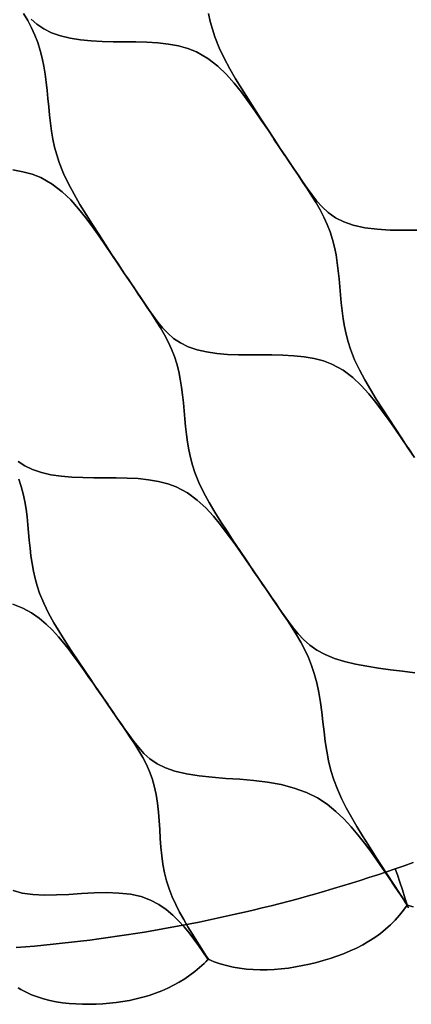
# Model space of a CAD drawing. Header units: centimetres. Extents: x -135 to 135, y -135 to 135.
# Tile 5 of 17: x 10 to 43, y -134 to -51. Entities that reach past the tile are written whole.
import ezdxf

# ---------------------------------------------------------------- set-up
doc = ezdxf.new("R2010")
doc.units = ezdxf.units.CM
doc.layers.get('0').update_dxf_attribs({"true_color": 0x5890e1})

msp = doc.modelspace()

# ---------------------------------------------------------------- linework, layer by layer
at = {"color": 206, "true_color": 0x6c0888}
for points in [[(10.734, -50.121), (11.078, -50.718), (11.398, -51.327), (11.68, -51.947), (11.923, -52.583), (12.128, -53.235), (12.298, -53.896), (12.439, -54.568), (12.553, -55.245), (12.645, -55.932), (12.72, -56.621), (12.786, -57.312), (12.848, -58.004), (12.916, -58.696), (12.995, -59.384), (13.091, -60.068), (13.209, -60.744), (13.354, -61.411), (13.531, -62.071), (13.743, -62.717), (14.108, -63.63), (14.529, -64.519), (14.994, -65.391), (15.489, -66.248), (16.006, -67.096), (16.539, -67.937), (17.079, -68.771), (17.622, -69.606), (18.166, -70.439), (18.712, -71.27), (19.264, -72.096), (18.719, -71.275), (19.264, -72.096), (18.723, -71.282), (19.264, -72.096), (18.724, -71.29), (19.264, -72.096), (18.725, -71.297), (19.264, -72.096), (18.727, -71.302), (19.264, -72.096), (18.731, -71.305), (18.195, -70.512), (17.656, -69.721), (17.111, -68.931), (16.556, -68.144), (15.979, -67.366), (15.369, -66.606), (14.708, -65.869), (13.979, -65.169), (13.149, -64.527), (12.178, -63.978), (11.452, -63.694), (10.66, -63.479), (9.808, -63.325)], [(11.356, -50.588), (11.855, -51.03), (12.432, -51.424), (13.1, -51.754), (13.849, -52.016), (14.662, -52.212), (15.531, -52.349), (16.434, -52.436), (17.364, -52.481), (18.305, -52.501), (19.255, -52.51), (20.207, -52.521), (21.146, -52.549), (22.066, -52.607), (22.96, -52.709), (23.812, -52.863), (24.604, -53.078), (25.33, -53.362), (26.302, -53.913), (27.132, -54.558), (27.862, -55.26), (28.523, -56), (29.134, -56.764), (29.711, -57.545), (30.267, -58.336), (30.812, -59.13), (31.352, -59.925), (31.888, -60.722), (32.421, -61.519), (32.806, -62.094), (33.189, -62.667), (33.573, -63.243), (33.955, -63.816), (34.336, -64.392), (34.715, -64.964), (35.09, -65.544), (35.451, -66.124), (35.792, -66.714), (36.107, -67.315), (36.385, -67.928), (36.623, -68.555), (36.824, -69.197), (36.989, -69.849), (37.125, -70.51), (37.233, -71.176), (37.32, -71.851), (37.39, -72.527), (37.449, -73.206), (37.506, -73.884), (37.567, -74.562), (37.638, -75.234), (37.727, -75.902), (37.837, -76.562), (37.974, -77.211), (38.142, -77.852), (38.344, -78.479), (38.694, -79.361), (39.1, -80.22), (39.549, -81.061), (40.028, -81.888), (40.531, -82.706), (41.051, -83.521), (41.58, -84.332), (42.115, -85.148), (42.655, -85.97), (43.201, -86.794), (43.757, -87.621), (43.208, -86.801), (43.757, -87.621), (43.213, -86.809), (43.757, -87.621), (43.214, -86.817), (43.757, -87.621), (43.215, -86.823), (43.757, -87.621), (43.216, -86.827), (43.757, -87.621), (43.219, -86.828), (42.683, -86.041), (42.149, -85.262), (41.611, -84.488), (41.066, -83.723), (40.502, -82.971), (39.906, -82.237), (39.261, -81.529), (38.548, -80.858), (37.735, -80.246), (36.78, -79.724), (36.064, -79.456), (35.281, -79.257), (34.438, -79.116), (33.552, -79.026), (32.639, -78.979), (31.707, -78.96), (30.762, -78.957), (29.817, -78.957), (28.882, -78.945), (27.957, -78.907), (27.059, -78.829), (26.195, -78.7), (25.387, -78.514), (24.643, -78.262), (23.98, -77.942), (23.407, -77.559), (22.912, -77.128), (22.474, -76.662), (22.078, -76.176), (21.707, -75.675), (21.352, -75.169), (21.001, -74.66), (20.651, -74.149), (20.303, -73.638), (19.956, -73.123), (19.61, -72.61), (19.264, -72.097), (18.712, -71.27), (18.166, -70.439), (17.622, -69.606), (17.079, -68.771), (16.539, -67.937), (16.006, -67.096), (15.489, -66.248), (14.994, -65.391), (14.529, -64.519), (14.108, -63.63), (13.743, -62.717), (13.531, -62.071), (13.354, -61.411), (13.209, -60.744), (13.091, -60.068), (12.995, -59.384), (12.916, -58.696), (12.848, -58.004), (12.786, -57.312), (12.72, -56.621), (12.645, -55.932), (12.553, -55.245), (12.439, -54.568), (12.298, -53.896), (12.128, -53.235), (11.923, -52.583), (11.68, -51.947), (11.398, -51.327), (11.078, -50.718), (10.734, -50.121)], [(26.36, -50.123), (26.505, -50.791), (26.682, -51.452), (26.894, -52.1), (27.26, -53.014), (27.681, -53.905), (28.147, -54.78), (28.642, -55.641), (29.16, -56.492), (29.694, -57.337), (30.235, -58.176), (30.778, -59.015), (31.323, -59.853), (31.869, -60.688), (32.421, -61.519), (31.876, -60.692), (32.421, -61.519), (31.879, -60.699), (32.421, -61.519), (31.881, -60.707), (32.421, -61.519), (31.882, -60.715), (32.421, -61.519), (31.884, -60.72), (32.421, -61.519), (31.888, -60.722), (31.352, -59.925), (30.812, -59.13), (30.267, -58.336), (29.711, -57.545), (29.134, -56.764), (28.523, -56), (27.862, -55.26), (27.132, -54.558), (26.302, -53.913), (25.33, -53.362), (24.604, -53.078), (23.812, -52.863), (22.96, -52.709), (22.066, -52.607), (21.146, -52.549), (20.207, -52.521), (19.255, -52.51), (18.305, -52.501), (17.364, -52.481), (16.434, -52.436), (15.531, -52.349), (14.662, -52.212), (13.849, -52.016), (13.1, -51.754), (12.432, -51.424), (11.855, -51.03), (11.356, -50.588)], [(43.946, -68.431), (42.819, -68.43), (41.7, -68.408), (40.612, -68.342), (39.566, -68.21), (38.587, -67.995), (37.782, -67.722), (37.072, -67.368), (36.466, -66.941), (35.945, -66.46), (35.488, -65.945), (35.072, -65.408), (34.681, -64.859), (34.3, -64.306), (33.922, -63.751), (33.545, -63.194), (33.17, -62.637), (32.795, -62.077), (32.421, -61.519), (31.869, -60.688), (31.323, -59.853), (30.778, -59.015), (30.235, -58.176), (29.694, -57.337), (29.16, -56.492), (28.642, -55.641), (28.147, -54.78), (27.681, -53.905), (27.26, -53.014), (26.894, -52.1), (26.682, -51.452), (26.505, -50.791), (26.36, -50.123)], [(43.757, -87.621), (43.201, -86.794), (42.655, -85.97), (42.115, -85.148), (41.58, -84.332), (41.051, -83.521), (40.531, -82.706), (40.028, -81.888), (39.549, -81.061), (39.1, -80.22), (38.694, -79.361), (38.344, -78.479), (38.142, -77.852), (37.974, -77.211), (37.837, -76.562), (37.727, -75.902), (37.638, -75.234), (37.567, -74.562), (37.506, -73.884), (37.449, -73.206), (37.39, -72.527), (37.32, -71.851), (37.233, -71.176), (37.125, -70.51), (36.989, -69.849), (36.824, -69.197), (36.623, -68.555), (36.385, -67.928), (36.107, -67.315), (35.792, -66.714), (35.451, -66.124), (35.09, -65.544), (34.715, -64.964), (34.336, -64.392), (33.955, -63.816), (33.573, -63.243), (33.189, -62.667), (32.806, -62.094), (32.421, -61.519), (32.806, -62.101), (32.421, -61.519), (32.802, -62.094), (32.421, -61.519), (32.8, -62.087), (32.421, -61.519), (32.8, -62.081), (32.421, -61.519), (32.798, -62.078), (32.421, -61.519), (32.795, -62.077), (33.17, -62.637), (33.545, -63.194), (33.922, -63.751), (34.3, -64.306), (34.681, -64.859), (35.072, -65.408), (35.488, -65.945), (35.945, -66.46), (36.466, -66.941), (37.072, -67.368), (37.782, -67.722), (38.587, -67.995), (39.566, -68.21), (40.612, -68.342), (41.7, -68.408), (42.819, -68.43), (43.946, -68.431)], [(9.808, -63.325), (10.66, -63.479), (11.452, -63.694), (12.178, -63.978), (13.149, -64.527), (13.979, -65.169), (14.708, -65.869), (15.369, -66.606), (15.979, -67.366), (16.556, -68.144), (17.111, -68.931), (17.656, -69.721), (18.195, -70.512), (18.731, -71.305), (19.264, -72.097), (19.648, -72.668), (20.032, -73.238), (20.416, -73.811), (20.798, -74.38), (21.179, -74.95), (21.558, -75.52), (21.933, -76.095), (22.294, -76.671), (22.635, -77.256), (22.95, -77.853), (23.228, -78.459), (23.466, -79.08), (23.667, -79.716), (23.832, -80.36), (23.968, -81.015), (24.076, -81.673), (24.163, -82.34), (24.233, -83.008), (24.292, -83.678), (24.349, -84.347), (24.41, -85.015), (24.482, -85.678), (24.571, -86.336), (24.682, -86.985), (24.819, -87.624), (24.988, -88.256), (25.192, -88.873), (25.544, -89.743), (25.953, -90.591), (26.405, -91.422), (26.889, -92.24), (27.395, -93.049), (27.918, -93.854), (28.45, -94.656), (28.987, -95.462), (29.527, -96.27), (30.072, -97.079), (30.625, -97.891), (30.079, -97.087), (30.625, -97.891), (30.083, -97.096), (30.625, -97.891), (30.085, -97.104), (30.625, -97.891), (30.086, -97.11), (30.625, -97.891), (30.087, -97.113), (30.625, -97.891), (30.09, -97.113), (29.556, -96.34), (29.02, -95.572), (28.481, -94.811), (27.934, -94.054), (27.366, -93.31), (26.767, -92.584), (26.118, -91.883), (25.402, -91.219), (24.586, -90.612), (23.628, -90.096), (22.911, -89.831), (22.128, -89.633), (21.284, -89.493), (20.398, -89.404), (19.486, -89.355), (18.554, -89.336), (17.609, -89.332), (16.665, -89.331), (15.73, -89.318), (14.806, -89.279), (13.909, -89.202), (13.045, -89.075), (12.238, -88.892), (11.494, -88.644), (10.831, -88.329), (10.258, -87.952)], [(43.775, -105.815), (42.745, -105.671), (41.722, -105.54), (40.715, -105.406), (39.725, -105.256), (38.766, -105.076), (37.847, -104.855), (36.991, -104.589), (36.204, -104.268), (35.505, -103.892), (34.902, -103.464), (34.382, -102.998), (33.922, -102.505), (33.508, -101.999), (33.122, -101.482), (32.755, -100.966), (32.393, -100.449), (32.034, -99.934), (31.678, -99.42), (31.324, -98.907), (30.974, -98.398), (30.625, -97.891), (30.072, -97.079), (29.527, -96.27), (28.987, -95.462), (28.45, -94.656), (27.918, -93.854), (27.395, -93.049), (26.889, -92.24), (26.405, -91.422), (25.953, -90.591), (25.544, -89.743), (25.192, -88.873), (24.988, -88.256), (24.819, -87.624), (24.682, -86.985), (24.571, -86.336), (24.482, -85.678), (24.41, -85.015), (24.349, -84.347), (24.292, -83.678), (24.233, -83.008), (24.163, -82.34), (24.076, -81.673), (23.968, -81.015), (23.832, -80.36), (23.667, -79.716), (23.466, -79.08), (23.228, -78.459), (22.95, -77.853), (22.635, -77.256), (22.294, -76.671), (21.933, -76.095), (21.558, -75.52), (21.179, -74.95), (20.798, -74.38), (20.416, -73.811), (20.032, -73.238), (19.648, -72.668), (19.264, -72.097), (19.649, -72.675), (19.264, -72.097), (19.645, -72.669), (19.264, -72.097), (19.643, -72.662), (19.264, -72.097), (19.643, -72.656), (19.264, -72.097), (19.641, -72.652), (19.264, -72.097), (19.61, -72.61), (19.956, -73.123), (20.303, -73.638), (20.651, -74.149), (21.001, -74.66), (21.352, -75.169), (21.707, -75.675), (22.078, -76.176), (22.474, -76.662), (22.912, -77.128), (23.407, -77.559), (23.98, -77.942), (24.643, -78.262), (25.387, -78.514), (26.195, -78.7), (27.059, -78.829), (27.957, -78.907), (28.882, -78.945), (29.817, -78.957), (30.762, -78.957), (31.707, -78.96), (32.639, -78.979), (33.552, -79.026), (34.438, -79.116), (35.281, -79.257), (36.064, -79.456), (36.78, -79.724), (37.735, -80.246), (38.548, -80.858), (39.261, -81.529), (39.906, -82.237), (40.502, -82.971), (41.066, -83.723), (41.611, -84.488), (42.149, -85.262), (42.683, -86.041), (43.219, -86.828), (43.757, -87.621)], [(10.258, -87.952), (10.831, -88.329), (11.494, -88.644), (12.238, -88.892), (13.045, -89.075), (13.909, -89.202), (14.806, -89.279), (15.73, -89.318), (16.665, -89.331), (17.609, -89.332), (18.554, -89.336), (19.486, -89.355), (20.398, -89.404), (21.284, -89.493), (22.128, -89.633), (22.911, -89.831), (23.628, -90.096), (24.586, -90.612), (25.402, -91.219), (26.118, -91.883), (26.767, -92.584), (27.366, -93.31), (27.934, -94.054), (28.481, -94.811), (29.02, -95.572), (29.556, -96.34), (30.09, -97.113), (30.625, -97.891), (31.021, -98.468), (31.419, -99.046), (31.817, -99.629), (32.216, -100.213), (32.617, -100.803), (33.018, -101.396), (33.415, -101.996), (33.8, -102.605), (34.165, -103.227), (34.502, -103.862), (34.802, -104.514), (35.061, -105.182), (35.281, -105.861), (35.495, -106.665), (35.667, -107.478), (35.806, -108.299), (35.918, -109.122), (36.017, -109.949), (36.112, -110.776), (36.217, -111.599), (36.345, -112.421), (36.503, -113.234), (36.7, -114.043), (36.947, -114.846), (37.249, -115.641), (37.6, -116.429), (37.994, -117.215), (38.423, -117.999), (38.88, -118.784), (39.359, -119.569), (39.86, -120.367), (40.374, -121.166), (40.897, -121.971), (41.421, -122.777), (41.953, -123.597), (42.485, -124.416), (43.022, -125.237), (43.142, -125.431), (43.148, -125.429), (43.148, -125.43), (43.148, -125.434), (43.147, -125.437), (43.146, -125.438), (43.143, -125.441), (43.142, -125.441), (43.141, -125.442), (43.14, -125.442), (43.14, -125.441), (43.139, -125.44), (43.139, -125.44), (43.14, -125.436), (43.142, -125.431), (42.926, -125.103), (43.142, -125.431), (43.071, -125.314), (42.574, -124.565), (42.076, -123.822), (41.578, -123.083), (41.076, -122.347), (40.572, -121.619), (40.056, -120.896), (39.527, -120.185), (38.976, -119.486), (38.395, -118.803), (37.781, -118.144), (37.112, -117.509), (36.376, -116.913), (35.552, -116.371), (34.622, -115.906), (33.59, -115.534), (32.484, -115.251), (31.342, -115.048), (30.171, -114.903), (28.993, -114.801), (27.824, -114.718), (26.671, -114.628), (25.56, -114.511), (24.5, -114.343), (23.516, -114.109), (22.712, -113.832), (22.007, -113.485), (21.409, -113.074), (20.898, -112.614), (20.452, -112.126), (20.046, -111.616), (19.666, -111.097), (19.295, -110.571), (18.928, -110.047), (18.561, -109.52), (18.196, -108.992), (17.831, -108.464), (17.467, -107.937), (16.93, -107.152), (16.397, -106.365), (15.867, -105.576), (15.337, -104.787), (14.81, -103.998), (14.289, -103.204), (13.783, -102.404), (13.298, -101.595), (12.844, -100.771), (12.432, -99.933), (12.075, -99.071), (11.869, -98.46), (11.697, -97.837), (11.557, -97.206), (11.444, -96.566), (11.352, -95.919), (11.277, -95.268), (11.214, -94.61), (11.155, -93.954), (11.094, -93.297), (11.022, -92.641), (10.934, -91.987), (10.824, -91.342), (10.687, -90.701), (10.521, -90.068), (10.319, -89.444)], [(10.319, -89.444), (10.521, -90.068), (10.687, -90.701), (10.824, -91.342), (10.934, -91.987), (11.022, -92.641), (11.094, -93.297), (11.155, -93.954), (11.214, -94.61), (11.277, -95.268), (11.352, -95.919), (11.444, -96.566), (11.557, -97.206), (11.697, -97.837), (11.869, -98.46), (12.075, -99.071), (12.432, -99.933), (12.844, -100.771), (13.298, -101.595), (13.783, -102.404), (14.289, -103.204), (14.81, -103.998), (15.337, -104.787), (15.867, -105.576), (16.397, -106.365), (16.93, -107.152), (17.467, -107.938), (16.937, -107.161), (17.467, -107.938), (16.941, -107.171), (17.467, -107.938), (16.942, -107.179), (17.467, -107.938), (16.943, -107.185), (17.467, -107.938), (16.944, -107.187), (17.467, -107.938), (17.064, -107.354), (16.659, -106.77), (16.253, -106.188), (15.845, -105.607), (15.431, -105.026), (15.013, -104.45), (14.584, -103.875), (14.138, -103.31), (13.671, -102.754), (13.172, -102.211), (12.638, -101.689), (12.05, -101.192), (11.397, -100.735), (10.657, -100.334), (9.812, -100.01)], [(43.656, -125.571), (43.142, -125.431), (43.022, -125.237), (42.485, -124.416), (41.953, -123.597), (41.421, -122.777), (40.897, -121.971), (40.374, -121.166), (39.86, -120.367), (39.359, -119.569), (38.88, -118.784), (38.423, -117.999), (37.994, -117.215), (37.6, -116.429), (37.249, -115.641), (36.947, -114.846), (36.7, -114.043), (36.503, -113.234), (36.345, -112.421), (36.217, -111.599), (36.112, -110.776), (36.017, -109.949), (35.918, -109.122), (35.806, -108.299), (35.667, -107.478), (35.495, -106.665), (35.281, -105.861), (35.061, -105.182), (34.802, -104.514), (34.502, -103.862), (34.165, -103.227), (33.8, -102.605), (33.415, -101.996), (33.018, -101.396), (32.617, -100.803), (32.216, -100.213), (31.817, -99.629), (31.419, -99.046), (31.021, -98.468), (30.625, -97.891), (31.012, -98.462), (30.625, -97.891), (31.01, -98.458), (30.625, -97.891), (31.009, -98.453), (30.625, -97.891), (31.009, -98.448), (30.625, -97.891), (31.007, -98.443), (30.625, -97.891), (31.005, -98.44), (30.625, -97.891), (30.974, -98.398), (31.324, -98.907), (31.678, -99.42), (32.034, -99.934), (32.393, -100.449), (32.755, -100.966), (33.122, -101.482), (33.508, -101.999), (33.922, -102.505), (34.382, -102.998), (34.902, -103.464), (35.505, -103.892), (36.204, -104.268), (36.991, -104.589), (37.847, -104.855), (38.766, -105.076), (39.725, -105.256), (40.715, -105.406), (41.722, -105.54), (42.745, -105.671), (43.775, -105.815)], [(9.812, -100.01), (10.657, -100.334), (11.397, -100.735), (12.05, -101.192), (12.638, -101.689), (13.172, -102.211), (13.671, -102.754), (14.138, -103.31), (14.584, -103.875), (15.013, -104.45), (15.431, -105.026), (15.845, -105.607), (16.253, -106.188), (16.659, -106.77), (17.064, -107.354), (17.467, -107.937), (17.849, -108.491), (18.231, -109.046), (18.612, -109.601), (18.991, -110.154), (19.369, -110.71), (19.745, -111.266), (20.115, -111.824), (20.469, -112.388), (20.801, -112.959), (21.103, -113.541), (21.366, -114.136), (21.585, -114.742), (21.765, -115.36), (21.929, -116.087), (22.051, -116.821), (22.137, -117.562), (22.197, -118.303), (22.241, -119.047), (22.281, -119.788), (22.33, -120.524), (22.397, -121.256), (22.491, -121.976), (22.621, -122.685), (22.795, -123.38), (23.017, -124.061), (23.281, -124.723), (23.581, -125.374), (23.908, -126.012), (24.256, -126.64), (24.616, -127.256), (24.99, -127.871), (25.37, -128.478), (25.752, -129.079), (26.132, -129.676), (26.34, -130.002), (26.342, -130.002), (26.344, -130.004), (26.345, -130.005), (26.345, -130.006), (26.346, -130.009), (26.345, -130.013), (26.342, -130.017), (26.338, -130.02), (26.327, -130.022), (26.316, -130.022), (26.311, -130.021), (26.307, -130.019), (26.305, -130.017), (26.304, -130.015), (26.304, -130.014), (26.304, -130.013), (26.305, -130.012), (26.306, -130.012), (26.307, -130.013), (26.308, -130.013), (26.239, -129.91), (25.874, -129.374), (25.503, -128.84), (25.119, -128.306), (24.716, -127.777), (24.29, -127.258), (23.831, -126.749), (23.336, -126.26), (22.785, -125.794), (22.168, -125.368), (21.464, -124.997), (20.657, -124.707), (19.749, -124.511), (18.767, -124.402), (17.743, -124.368), (16.688, -124.39), (15.621, -124.446), (14.557, -124.515), (13.505, -124.569), (12.487, -124.585), (11.51, -124.536), (10.596, -124.403), (9.844, -124.197)], [(10.108, -129.011), (10.886, -128.947), (11.664, -128.879), (12.442, -128.807), (13.219, -128.729), (13.995, -128.647), (14.771, -128.561), (15.547, -128.469), (16.321, -128.373), (17.096, -128.271), (17.869, -128.166), (18.642, -128.057), (19.415, -127.941), (20.186, -127.822), (20.957, -127.698), (21.727, -127.569), (22.497, -127.436), (23.265, -127.298), (24.033, -127.155), (24.8, -127.008), (25.565, -126.855), (26.33, -126.699), (27.094, -126.538), (27.857, -126.372), (28.619, -126.202), (29.38, -126.027), (30.14, -125.848), (30.899, -125.663), (31.657, -125.475), (32.413, -125.281), (33.169, -125.083), (33.923, -124.881), (34.676, -124.674), (35.427, -124.463), (36.178, -124.246), (36.927, -124.026), (37.674, -123.801), (38.421, -123.571), (39.165, -123.337), (39.909, -123.099), (40.651, -122.855), (41.392, -122.608), (42.131, -122.356), (42.885, -122.094), (43.638, -121.827)], [(43.638, -121.827), (42.885, -122.094), (42.131, -122.356), (42.308, -122.872), (42.511, -123.474), (42.735, -124.146), (42.95, -124.801), (43.118, -125.321), (43.174, -125.498), (43.208, -125.607), (43.219, -125.647), (43.209, -125.621), (43.142, -125.431), (43.145, -125.43), (43.142, -125.431), (43.149, -125.429), (43.142, -125.431), (43.656, -125.571)], [(10.273, -132.412), (10.487, -132.541), (10.935, -132.779), (11.409, -132.99), (11.904, -133.175), (12.416, -133.334), (12.943, -133.469), (13.481, -133.58), (14.03, -133.667), (14.585, -133.732), (15.146, -133.776), (15.711, -133.8), (16.279, -133.803), (16.848, -133.789), (17.418, -133.76), (17.987, -133.713), (18.555, -133.649), (19.121, -133.568), (19.684, -133.469), (20.242, -133.351), (20.794, -133.211), (21.338, -133.05), (21.873, -132.868), (22.397, -132.666), (22.907, -132.443), (23.403, -132.2), (23.883, -131.937), (24.344, -131.654), (24.786, -131.354), (25.207, -131.037), (25.605, -130.704), (25.978, -130.355), (26.155, -130.176), (26.241, -130.085), (26.284, -130.039), (26.304, -130.016), (26.308, -130.013), (26.32, -130.007), (26.328, -130.004), (26.336, -130.003), (26.342, -130.002), (26.34, -130.002), (26.364, -130.012), (26.395, -130.026), (26.456, -130.053), (26.579, -130.104), (26.828, -130.204), (27.342, -130.381), (27.875, -130.53), (28.423, -130.653), (28.984, -130.751), (29.555, -130.822), (30.135, -130.869), (30.721, -130.891), (31.313, -130.889), (31.907, -130.863), (32.503, -130.813), (33.1, -130.742), (33.695, -130.648), (34.288, -130.537), (34.879, -130.408), (35.465, -130.265), (36.049, -130.105), (36.629, -129.932), (37.203, -129.739), (37.769, -129.529), (38.325, -129.299), (38.868, -129.048), (39.397, -128.774), (39.908, -128.478), (40.401, -128.157), (40.871, -127.817), (41.319, -127.459), (41.741, -127.083), (42.136, -126.69), (42.502, -126.283), (42.838, -125.863), (43.142, -125.431), (43.209, -125.621), (43.219, -125.647), (43.208, -125.607), (43.174, -125.498), (43.118, -125.321), (42.95, -124.801), (42.735, -124.146), (42.511, -123.474), (42.308, -122.872), (42.131, -122.356), (41.392, -122.608), (40.651, -122.855), (39.909, -123.099), (39.165, -123.337), (38.421, -123.571), (37.674, -123.801), (36.927, -124.026), (36.178, -124.246), (35.427, -124.463), (34.676, -124.674), (33.923, -124.881), (33.169, -125.083), (32.413, -125.281), (31.657, -125.475), (30.899, -125.663), (30.14, -125.848), (29.38, -126.027), (28.619, -126.202), (27.857, -126.372), (27.094, -126.538), (26.33, -126.699), (25.565, -126.855), (24.8, -127.008), (24.033, -127.155), (23.265, -127.298), (22.497, -127.436), (21.727, -127.569), (20.957, -127.698), (20.186, -127.822), (19.415, -127.941), (18.642, -128.057), (17.869, -128.166), (17.096, -128.271), (16.321, -128.373), (15.547, -128.469), (14.771, -128.561), (13.995, -128.647), (13.219, -128.729), (12.442, -128.807), (11.664, -128.879), (10.886, -128.947), (10.108, -129.011)], [(9.844, -124.197), (10.596, -124.403), (11.51, -124.536), (12.487, -124.585), (13.505, -124.569), (14.557, -124.515), (15.621, -124.446), (16.688, -124.39), (17.743, -124.368), (18.767, -124.402), (19.749, -124.511), (20.657, -124.707), (21.464, -124.997), (22.168, -125.368), (22.785, -125.794), (23.336, -126.26), (23.831, -126.749), (24.29, -127.258), (24.716, -127.777), (25.119, -128.306), (25.503, -128.84), (25.874, -129.374), (26.239, -129.91), (26.308, -130.013), (26.304, -130.016), (26.284, -130.039), (26.241, -130.085), (26.155, -130.176), (25.978, -130.355), (25.605, -130.704), (25.207, -131.037), (24.786, -131.354), (24.344, -131.654), (23.883, -131.937), (23.403, -132.2), (22.907, -132.443), (22.397, -132.666), (21.873, -132.868), (21.338, -133.05), (20.794, -133.211), (20.242, -133.351), (19.684, -133.469), (19.121, -133.568), (18.555, -133.649), (17.987, -133.713), (17.418, -133.76), (16.848, -133.789), (16.279, -133.803), (15.711, -133.8), (15.146, -133.776), (14.585, -133.732), (14.03, -133.667), (13.481, -133.58), (12.943, -133.469), (12.416, -133.334), (11.904, -133.175), (11.409, -132.99), (10.935, -132.779), (10.487, -132.541), (10.273, -132.412)]]:
    msp.add_lwpolyline(points, dxfattribs=at)
msp.add_lwpolyline([(17.467, -107.937), (17.834, -108.466), (17.467, -107.937), (17.831, -108.464), (18.196, -108.992), (18.561, -109.52), (18.928, -110.047), (19.295, -110.571), (19.666, -111.097), (20.046, -111.616), (20.452, -112.126), (20.898, -112.614), (21.409, -113.074), (22.007, -113.485), (22.712, -113.832), (23.516, -114.109), (24.5, -114.343), (25.56, -114.511), (26.671, -114.628), (27.824, -114.718), (28.993, -114.801), (30.171, -114.903), (31.342, -115.048), (32.484, -115.251), (33.59, -115.534), (34.622, -115.906), (35.552, -116.371), (36.376, -116.913), (37.112, -117.509), (37.781, -118.144), (38.395, -118.803), (38.976, -119.486), (39.527, -120.185), (40.056, -120.896), (40.572, -121.619), (41.076, -122.347), (41.578, -123.083), (42.076, -123.822), (42.574, -124.565), (43.071, -125.314), (43.142, -125.431), (42.838, -125.863), (42.502, -126.283), (42.136, -126.69), (41.741, -127.083), (41.319, -127.459), (40.871, -127.817), (40.401, -128.157), (39.908, -128.478), (39.397, -128.774), (38.868, -129.048), (38.325, -129.299), (37.769, -129.529), (37.203, -129.739), (36.629, -129.932), (36.049, -130.105), (35.465, -130.265), (34.879, -130.408), (34.288, -130.537), (33.695, -130.648), (33.1, -130.742), (32.503, -130.813), (31.907, -130.863), (31.313, -130.889), (30.721, -130.891), (30.135, -130.869), (29.555, -130.822), (28.984, -130.751), (28.423, -130.653), (27.875, -130.53), (27.342, -130.381), (26.828, -130.204), (26.579, -130.104), (26.456, -130.053), (26.395, -130.026), (26.364, -130.012), (26.34, -130.002), (26.132, -129.676), (25.752, -129.079), (25.37, -128.478), (24.99, -127.871), (24.616, -127.256), (24.256, -126.64), (23.908, -126.012), (23.581, -125.374), (23.281, -124.723), (23.017, -124.061), (22.795, -123.38), (22.621, -122.685), (22.491, -121.976), (22.397, -121.256), (22.33, -120.524), (22.281, -119.788), (22.241, -119.047), (22.197, -118.303), (22.137, -117.562), (22.051, -116.821), (21.929, -116.087), (21.765, -115.36), (21.585, -114.742), (21.366, -114.136), (21.103, -113.541), (20.801, -112.959), (20.469, -112.388), (20.115, -111.824), (19.745, -111.266), (19.369, -110.71), (18.991, -110.154), (18.612, -109.601), (18.231, -109.046), (17.849, -108.491), (17.467, -107.937), (17.844, -108.489), (17.467, -107.937), (17.84, -108.487), (17.467, -107.937), (17.838, -108.483), (17.467, -107.937), (17.837, -108.479), (17.467, -107.937), (17.837, -108.475), (17.467, -107.937), (17.836, -108.47)], close=True, dxfattribs=at)

doc.saveas('drawing.dxf')
